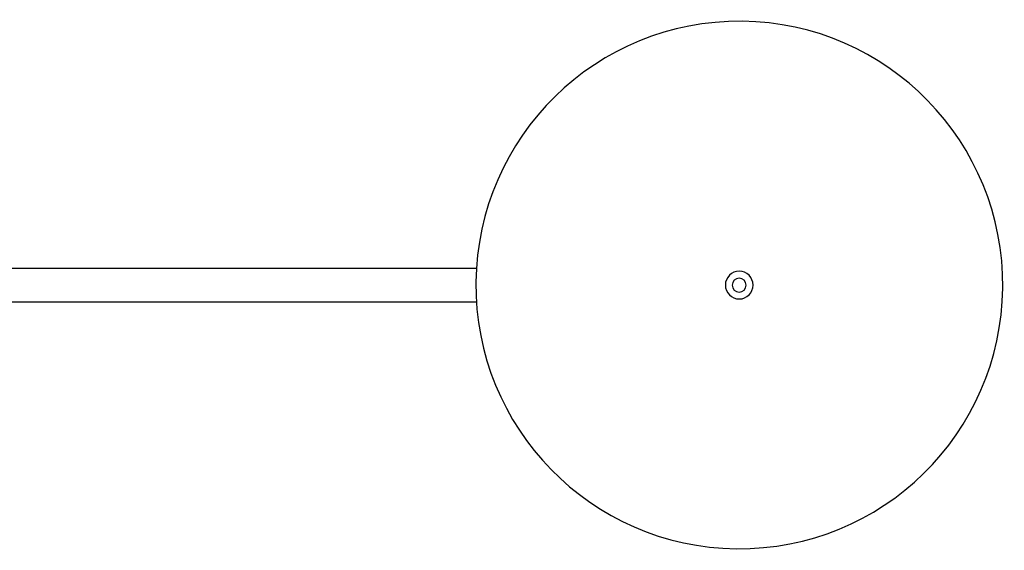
# Model space of a CAD drawing. Header units: inches. Extents: x -2076 to 2647, y -1805 to 2585.
# Tile 5 of 24: x -1341 to -986, y -78 to 114. Entities that reach past the tile are written whole.
import ezdxf

# ---------------------------------------------------------------- set-up
doc = ezdxf.new("R2010")
doc.units = ezdxf.units.IN
doc.header["$MEASUREMENT"] = 0

# ---------------------------------------------------------------- blocks, each defined once
blk = doc.blocks.new('block 306')
at = {"color": 7, "lineweight": 25, "true_color": 0xffffff}
blk.add_lwpolyline([(-1176.3, 23.96), (-1886.69, 23.96)], dxfattribs=at)
blk = doc.blocks.new('block 307')
at = {"color": 7, "lineweight": 25, "true_color": 0xffffff}
blk.add_lwpolyline([(-1886.69, 11.96), (-1176.3, 11.96)], dxfattribs=at)
blk = doc.blocks.new('block 310')
at = {"color": 7, "lineweight": 25, "true_color": 0xffffff}
blk.add_open_spline([(-986.49, 16.95), (-985.94, 69.42), (-1028.01, 112.4), (-1080.48, 112.96), (-1132.94, 113.52), (-1175.93, 71.44), (-1176.48, 18.98)], degree=3, knots=[0, 0, 0, 0, 1, 1, 1, 2, 2, 2, 2], dxfattribs=at)
blk = doc.blocks.new('block 311')
at = {"color": 7, "lineweight": 25, "true_color": 0xffffff}
blk.add_open_spline([(-1176.48, 18.98), (-1177.04, -33.49), (-1134.96, -76.47), (-1082.5, -77.03), (-1030.04, -77.59), (-987.05, -35.51), (-986.49, 16.95)], degree=3, knots=[0, 0, 0, 0, 1, 1, 1, 2, 2, 2, 2], dxfattribs=at)
blk = doc.blocks.new('block 314')
at = {"color": 7, "lineweight": 25, "true_color": 0xffffff}
blk.add_open_spline([(-1081.53, 22.93), (-1084.29, 22.93), (-1086.53, 20.69), (-1086.53, 17.93), (-1086.53, 15.17), (-1084.29, 12.93), (-1081.53, 12.93)], degree=3, knots=[0, 0, 0, 0, 1, 1, 1, 2, 2, 2, 2], dxfattribs=at)
blk = doc.blocks.new('block 315')
at = {"color": 7, "lineweight": 25, "true_color": 0xffffff}
blk.add_open_spline([(-1081.53, 12.93), (-1078.77, 12.93), (-1076.53, 15.17), (-1076.53, 17.93), (-1076.53, 20.69), (-1078.77, 22.93), (-1081.53, 22.93)], degree=3, knots=[0, 0, 0, 0, 1, 1, 1, 2, 2, 2, 2], dxfattribs=at)
blk = doc.blocks.new('block 316')
at = {"color": 7, "lineweight": 25, "true_color": 0xffffff}
blk.add_open_spline([(-1079.03, 17.93), (-1079.03, 19.31), (-1080.15, 20.43), (-1081.53, 20.43), (-1082.91, 20.43), (-1084.03, 19.31), (-1084.03, 17.93)], degree=3, knots=[0, 0, 0, 0, 1, 1, 1, 2, 2, 2, 2], dxfattribs=at)
blk = doc.blocks.new('block 317')
at = {"color": 7, "lineweight": 25, "true_color": 0xffffff}
blk.add_open_spline([(-1084.03, 17.93), (-1084.03, 16.55), (-1082.91, 15.43), (-1081.53, 15.43), (-1080.15, 15.43), (-1079.03, 16.55), (-1079.03, 17.93)], degree=3, knots=[0, 0, 0, 0, 1, 1, 1, 2, 2, 2, 2], dxfattribs=at)

msp = doc.modelspace()

# ---------------------------------------------------------------- block references
for name in ['block 310', 'block 306', 'block 314', 'block 315', 'block 311', 'block 316', 'block 317', 'block 307']:
    msp.add_blockref(name, (0, 0))

doc.saveas('drawing.dxf')
